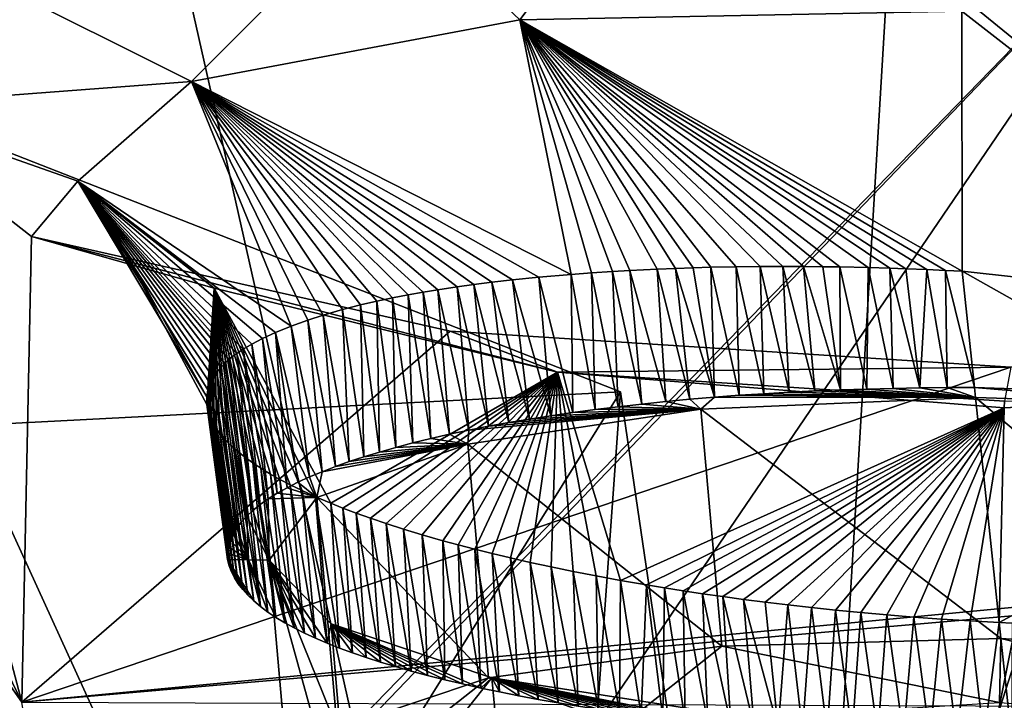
# Model space of a CAD drawing. Header units: metres. Extents: x -147 to 294, y -23 to 81.
# Tile 179 of 256: x 211.32 to 214.1, y 9.77 to 11.69. Entities that reach past the tile are written whole.
import ezdxf

# ---------------------------------------------------------------- set-up
doc = ezdxf.new("R2010")
doc.units = ezdxf.units.M
doc.layers.add('solid_AVA_153', color=7, linetype='CONTINUOUS')

msp = doc.modelspace()

# ---------------------------------------------------------------- linework, layer by layer
at = {"layer": 'solid_AVA_153'}
for points in [[(221.215851, 18.567869, 273.642273), (207.197678, 17.682125, 271.011749), (222.109406, 7.973817, 270.554962)], [(210.485992, 17.565121, 267.092926), (214.1241, 17.784563, 267.898804), (213.349136, 4.857448, 264.523773)], [(214.1241, 17.784563, 267.898804), (216.663498, 6.995664, 265.689087), (213.349136, 4.857448, 264.523773)], [(207.197678, 17.682125, 271.011749), (206.91275, 17.6693, 270.939789), (222.109406, 7.973817, 270.554962)], [(206.91275, 17.6693, 270.939789), (207.975296, 7.126532, 267.863281), (222.109406, 7.973817, 270.554962)], [(210.485992, 17.565121, 267.092926), (213.349136, 4.857448, 264.523773), (209.857651, 4.68863, 263.687286)], [(208.211578, 12.604602, 205.879364), (211.591309, 8.087308, 226.380981), (208.649384, 13.814728, 200.982254)], [(210.131104, 11.464037, 211.528091), (208.649384, 13.814728, 200.982254), (211.591309, 8.087308, 226.380981)], [(208.009674, 10.346313, 206.664001), (210.116821, 12.824021, 196.943481), (211.772171, 9.195923, 210.951874)], [(214.540894, 12.048251, 199.544373), (211.772171, 9.195923, 210.951874), (210.116821, 12.824021, 196.943481)], [(208.211578, 12.604602, 205.879364), (208.48851, 9.97191, 217.077881), (211.591309, 8.087308, 226.380981)], [(215.219879, 11.640196, 209.255203), (215.562317, 12.056111, 208.734894), (213.96225, 12.156324, 208.358902)], [(215.219879, 11.640196, 209.255203), (213.96225, 12.156324, 208.358902), (213.975891, 11.759618, 208.938354)], [(212.728378, 11.692806, 209.291916), (213.055038, 12.128956, 208.511749), (212.340118, 12.059405, 208.840637)], [(212.728378, 11.692806, 209.291916), (213.976486, 11.717196, 208.966522), (213.055038, 12.128956, 208.511749)], [(211.800735, 11.518763, 210.196991), (212.340118, 12.059405, 208.840637), (211.239182, 11.799323, 210.003555)], [(214.540894, 12.048251, 199.544373), (212.064575, 9.467445, 209.790909), (211.772171, 9.195923, 210.951874)], [(211.800735, 11.518763, 210.196991), (212.728378, 11.692806, 209.291916), (212.340118, 12.059405, 208.840637)], [(214.540894, 12.048251, 199.544373), (212.914886, 9.659129, 208.939194), (212.064575, 9.467445, 209.790909)], [(214.540894, 12.048251, 199.544373), (214.07753, 9.726616, 208.607574), (212.914886, 9.659129, 208.939194)], [(214.540894, 12.048251, 199.544373), (214.699463, 11.670259, 200.95723), (214.07753, 9.726616, 208.607574)], [(211.800735, 11.518763, 210.196991), (211.239182, 11.799323, 210.003555), (210.876541, 11.449132, 211.506622)], [(215.077744, 10.860602, 209.342911), (213.975891, 11.759618, 208.938354), (213.976486, 11.717196, 208.966522)], [(215.077744, 10.860602, 209.342911), (215.219879, 11.640196, 209.255203), (213.975891, 11.759618, 208.938354)], [(213.976486, 11.717196, 208.966522), (212.728378, 11.692806, 209.291916), (213.977875, 10.982249, 209.098877)], [(215.077744, 10.860602, 209.342911), (213.976486, 11.717196, 208.966522), (213.977875, 10.982249, 209.098877)], [(212.873184, 10.973439, 209.431488), (212.728378, 11.692806, 209.291916), (211.800735, 11.518763, 210.196991)], [(213.930038, 10.984677, 209.101105), (213.977875, 10.982249, 209.098877), (212.728378, 11.692806, 209.291916)], [(213.878143, 10.987034, 209.10466), (213.930038, 10.984677, 209.101105), (212.728378, 11.692806, 209.291916)], [(213.81868, 10.989372, 209.110229), (213.878143, 10.987034, 209.10466), (212.728378, 11.692806, 209.291916)], [(213.77298, 10.990922, 209.11557), (213.81868, 10.989372, 209.110229), (212.728378, 11.692806, 209.291916)], [(213.711853, 10.992657, 209.124191), (213.77298, 10.990922, 209.11557), (212.728378, 11.692806, 209.291916)], [(213.631866, 10.994351, 209.138046), (213.711853, 10.992657, 209.124191), (212.728378, 11.692806, 209.291916)], [(213.583786, 10.995051, 209.147781), (213.631866, 10.994351, 209.138046), (212.728378, 11.692806, 209.291916)], [(213.529739, 10.995542, 209.160019), (213.583786, 10.995051, 209.147781), (212.728378, 11.692806, 209.291916)], [(213.470581, 10.99571, 209.175018), (213.529739, 10.995542, 209.160019), (212.728378, 11.692806, 209.291916)], [(213.407181, 10.995453, 209.192963), (213.470581, 10.99571, 209.175018), (212.728378, 11.692806, 209.291916)], [(213.338959, 10.994669, 209.214523), (213.407181, 10.995453, 209.192963), (212.728378, 11.692806, 209.291916)], [(213.267212, 10.993253, 209.239807), (213.338959, 10.994669, 209.214523), (212.728378, 11.692806, 209.291916)], [(213.217682, 10.991904, 209.258865), (213.267212, 10.993253, 209.239807), (212.728378, 11.692806, 209.291916)], [(213.168106, 10.99025, 209.279297), (213.217682, 10.991904, 209.258865), (212.728378, 11.692806, 209.291916)], [(213.116226, 10.988173, 209.30217), (213.168106, 10.99025, 209.279297), (212.728378, 11.692806, 209.291916)], [(213.038223, 10.984381, 209.339554), (213.116226, 10.988173, 209.30217), (212.728378, 11.692806, 209.291916)], [(212.989624, 10.981583, 209.364761), (213.038223, 10.984381, 209.339554), (212.728378, 11.692806, 209.291916)], [(212.930344, 10.977692, 209.397568), (212.989624, 10.981583, 209.364761), (212.728378, 11.692806, 209.291916)], [(212.873184, 10.973439, 209.431488), (212.930344, 10.977692, 209.397568), (212.728378, 11.692806, 209.291916)], [(214.699463, 11.670259, 200.95723), (214.747726, 9.702986, 208.685974), (214.07753, 9.726616, 208.607574)], [(211.800735, 11.518763, 210.196991), (210.876541, 11.449132, 211.506622), (211.479706, 11.236669, 211.443344)], [(212.081863, 10.827262, 210.271713), (211.800735, 11.518763, 210.196991), (211.479706, 11.236669, 211.443344)], [(212.781876, 10.965457, 209.490662), (212.873184, 10.973439, 209.431488), (211.800735, 11.518763, 210.196991)], [(212.707016, 10.957841, 209.544159), (212.781876, 10.965457, 209.490662), (211.800735, 11.518763, 210.196991)], [(212.648911, 10.95118, 209.589066), (212.707016, 10.957841, 209.544159), (211.800735, 11.518763, 210.196991)], [(212.597931, 10.944677, 209.631088), (212.648911, 10.95118, 209.589066), (211.800735, 11.518763, 210.196991)], [(212.550873, 10.93805, 209.672226), (212.597931, 10.944677, 209.631088), (211.800735, 11.518763, 210.196991)], [(212.496552, 10.929653, 209.722717), (212.550873, 10.93805, 209.672226), (211.800735, 11.518763, 210.196991)], [(212.455215, 10.922746, 209.763504), (212.496552, 10.929653, 209.722717), (211.800735, 11.518763, 210.196991)], [(212.412476, 10.915146, 209.808029), (212.455215, 10.922746, 209.763504), (211.800735, 11.518763, 210.196991)], [(212.368301, 10.906701, 209.856766), (212.412476, 10.915146, 209.808029), (211.800735, 11.518763, 210.196991)], [(212.3237, 10.897536, 209.909103), (212.368301, 10.906701, 209.856766), (211.800735, 11.518763, 210.196991)], [(212.27771, 10.887217, 209.966782), (212.3237, 10.897536, 209.909103), (211.800735, 11.518763, 210.196991)], [(212.2267, 10.874196, 210.035843), (212.27771, 10.887217, 209.966782), (211.800735, 11.518763, 210.196991)], [(212.172546, 10.858513, 210.11615), (212.2267, 10.874196, 210.035843), (211.800735, 11.518763, 210.196991)], [(212.128738, 10.844316, 210.187485), (212.172546, 10.858513, 210.11615), (211.800735, 11.518763, 210.196991)], [(212.081863, 10.827262, 210.271713), (212.128738, 10.844316, 210.187485), (211.800735, 11.518763, 210.196991)], [(211.320969, 9.764287, 219.206116), (210.131104, 11.464037, 211.528091), (211.591309, 8.087308, 226.380981)], [(210.503906, 11.456304, 211.51741), (210.131104, 11.464037, 211.528091), (211.320969, 9.764287, 219.206116)], [(210.876541, 11.449132, 211.506622), (210.503906, 11.456304, 211.51741), (211.320969, 9.764287, 219.206116)], [(211.348358, 11.08024, 213.04068), (210.876541, 11.449132, 211.506622), (211.320969, 9.764287, 219.206116)], [(211.479706, 11.236669, 211.443344), (210.876541, 11.449132, 211.506622), (211.348358, 11.08024, 213.04068)], [(211.219727, 11.343479, 264.170929), (213.011871, 10.641547, 264.778595), (210.078873, 5.931274, 262.041626)], [(211.219727, 11.343479, 264.170929), (210.885132, 10.531637, 264.298706), (213.011871, 10.641547, 264.778595)], [(211.864517, 10.934369, 212.662109), (211.479706, 11.236669, 211.443344), (211.348358, 11.08024, 213.04068)], [(211.522736, 11.201143, 211.433777), (211.479706, 11.236669, 211.443344), (211.864517, 10.934369, 212.662109)], [(211.843353, 10.627275, 211.193085), (211.479706, 11.236669, 211.443344), (211.522736, 11.201143, 211.433777)], [(212.037308, 10.808898, 210.361465), (212.081863, 10.827262, 210.271713), (211.479706, 11.236669, 211.443344)], [(212.0009, 10.792004, 210.444107), (212.037308, 10.808898, 210.361465), (211.479706, 11.236669, 211.443344)], [(211.970718, 10.776391, 210.521057), (212.0009, 10.792004, 210.444107), (211.479706, 11.236669, 211.443344)], [(211.946274, 10.762107, 210.591064), (211.970718, 10.776391, 210.521057), (211.479706, 11.236669, 211.443344)], [(211.928238, 10.750036, 210.648682), (211.946274, 10.762107, 210.591064), (211.479706, 11.236669, 211.443344)], [(211.916168, 10.740833, 210.690948), (211.928238, 10.750036, 210.648682), (211.479706, 11.236669, 211.443344)], [(211.906128, 10.732347, 210.72908), (211.916168, 10.740833, 210.690948), (211.479706, 11.236669, 211.443344)], [(211.894165, 10.721333, 210.77887), (211.906128, 10.732347, 210.72908), (211.479706, 11.236669, 211.443344)], [(211.882965, 10.709686, 210.831253), (211.894165, 10.721333, 210.77887), (211.479706, 11.236669, 211.443344)], [(211.872116, 10.696587, 210.889847), (211.882965, 10.709686, 210.831253), (211.479706, 11.236669, 211.443344)], [(211.861893, 10.681728, 210.956253), (211.872116, 10.696587, 210.889847), (211.479706, 11.236669, 211.443344)], [(211.853195, 10.665273, 211.029175), (211.861893, 10.681728, 210.956253), (211.479706, 11.236669, 211.443344)], [(211.846786, 10.647116, 211.108093), (211.853195, 10.665273, 211.029175), (211.479706, 11.236669, 211.443344)], [(211.843353, 10.627275, 211.193085), (211.846786, 10.647116, 211.108093), (211.479706, 11.236669, 211.443344)], [(211.843658, 10.605764, 211.284103), (211.522736, 11.201143, 211.433777), (211.864517, 10.934369, 212.662109)], [(211.843353, 10.627275, 211.193085), (211.522736, 11.201143, 211.433777), (211.843658, 10.605764, 211.284103)], [(212.531158, 10.812963, 214.11702), (211.348358, 11.08024, 213.04068), (211.320969, 9.764287, 219.206116)], [(212.834503, 10.697424, 213.502365), (211.348358, 11.08024, 213.04068), (212.531158, 10.812963, 214.11702)], [(212.834503, 10.697424, 213.502365), (211.864517, 10.934369, 212.662109), (211.348358, 11.08024, 213.04068)], [(213.140076, 10.613987, 209.231873), (213.116226, 10.988173, 209.30217), (213.038223, 10.984381, 209.339554)], [(213.208557, 10.62044, 209.201599), (213.168106, 10.99025, 209.279297), (213.116226, 10.988173, 209.30217)], [(213.208557, 10.62044, 209.201599), (213.116226, 10.988173, 209.30217), (213.140076, 10.613987, 209.231873)], [(213.277725, 10.626304, 209.173828), (213.217682, 10.991904, 209.258865), (213.168106, 10.99025, 209.279297)], [(213.277725, 10.626304, 209.173828), (213.168106, 10.99025, 209.279297), (213.208557, 10.62044, 209.201599)], [(213.277725, 10.626304, 209.173828), (213.267212, 10.993253, 209.239807), (213.217682, 10.991904, 209.258865)], [(213.347382, 10.631551, 209.148682), (213.338959, 10.994669, 209.214523), (213.267212, 10.993253, 209.239807)], [(213.347382, 10.631551, 209.148682), (213.267212, 10.993253, 209.239807), (213.277725, 10.626304, 209.173828)], [(213.417679, 10.636203, 209.126068), (213.407181, 10.995453, 209.192963), (213.338959, 10.994669, 209.214523)], [(213.417679, 10.636203, 209.126068), (213.338959, 10.994669, 209.214523), (213.347382, 10.631551, 209.148682)], [(213.488892, 10.640297, 209.105804), (213.470581, 10.99571, 209.175018), (213.407181, 10.995453, 209.192963)], [(213.488892, 10.640297, 209.105804), (213.407181, 10.995453, 209.192963), (213.417679, 10.636203, 209.126068)], [(213.560989, 10.643835, 209.087906), (213.529739, 10.995542, 209.160019), (213.470581, 10.99571, 209.175018)], [(213.560989, 10.643835, 209.087906), (213.470581, 10.99571, 209.175018), (213.488892, 10.640297, 209.105804)], [(213.633987, 10.64682, 209.072357), (213.583786, 10.995051, 209.147781), (213.529739, 10.995542, 209.160019)], [(213.633987, 10.64682, 209.072357), (213.529739, 10.995542, 209.160019), (213.560989, 10.643835, 209.087906)], [(213.633987, 10.64682, 209.072357), (213.631866, 10.994351, 209.138046), (213.583786, 10.995051, 209.147781)], [(213.707886, 10.649251, 209.059158), (213.711853, 10.992657, 209.124191), (213.631866, 10.994351, 209.138046)], [(213.707886, 10.649251, 209.059158), (213.631866, 10.994351, 209.138046), (213.633987, 10.64682, 209.072357)], [(213.7827, 10.651131, 209.048309), (213.711853, 10.992657, 209.124191), (213.707886, 10.649251, 209.059158)], [(213.7827, 10.651131, 209.048309), (213.77298, 10.990922, 209.11557), (213.711853, 10.992657, 209.124191)], [(213.858398, 10.65246, 209.039795), (213.81868, 10.989372, 209.110229), (213.77298, 10.990922, 209.11557)], [(213.858398, 10.65246, 209.039795), (213.77298, 10.990922, 209.11557), (213.7827, 10.651131, 209.048309)], [(213.858398, 10.65246, 209.039795), (213.878143, 10.987034, 209.10466), (213.81868, 10.989372, 209.110229)], [(213.934998, 10.653241, 209.03363), (213.878143, 10.987034, 209.10466), (213.858398, 10.65246, 209.039795)], [(213.934998, 10.653241, 209.03363), (213.930038, 10.984677, 209.101105), (213.878143, 10.987034, 209.10466)], [(212.81546, 10.573832, 209.416397), (212.781876, 10.965457, 209.490662), (212.707016, 10.957841, 209.544159)], [(212.877335, 10.582827, 209.375488), (212.873184, 10.973439, 209.431488), (212.781876, 10.965457, 209.490662)], [(212.877335, 10.582827, 209.375488), (212.781876, 10.965457, 209.490662), (212.81546, 10.573832, 209.416397)], [(212.940933, 10.591366, 209.336456), (212.930344, 10.977692, 209.397568), (212.873184, 10.973439, 209.431488)], [(212.940933, 10.591366, 209.336456), (212.873184, 10.973439, 209.431488), (212.877335, 10.582827, 209.375488)], [(213.006073, 10.599423, 209.299423), (212.989624, 10.981583, 209.364761), (212.930344, 10.977692, 209.397568)], [(213.006073, 10.599423, 209.299423), (212.930344, 10.977692, 209.397568), (212.940933, 10.591366, 209.336456)], [(213.07251, 10.606973, 209.264526), (213.038223, 10.984381, 209.339554), (212.989624, 10.981583, 209.364761)], [(213.07251, 10.606973, 209.264526), (212.989624, 10.981583, 209.364761), (213.006073, 10.599423, 209.299423)], [(213.140076, 10.613987, 209.231873), (213.038223, 10.984381, 209.339554), (213.07251, 10.606973, 209.264526)], [(214.012497, 10.653474, 209.029816), (213.977875, 10.982249, 209.098877), (213.930038, 10.984677, 209.101105)], [(213.934998, 10.653241, 209.03363), (214.012497, 10.653474, 209.029816), (213.930038, 10.984677, 209.101105)], [(214.596085, 10.633831, 209.092911), (215.077744, 10.860602, 209.342911), (213.977875, 10.982249, 209.098877)], [(214.012497, 10.653474, 209.029816), (214.596085, 10.633831, 209.092911), (213.977875, 10.982249, 209.098877)], [(211.8479, 10.584653, 211.371277), (211.843658, 10.605764, 211.284103), (211.864517, 10.934369, 212.662109)], [(211.852234, 10.572001, 211.423248), (211.8479, 10.584653, 211.371277), (211.864517, 10.934369, 212.662109)], [(211.857422, 10.56031, 211.470993), (211.852234, 10.572001, 211.423248), (211.864517, 10.934369, 212.662109)], [(211.863571, 10.548903, 211.517303), (211.857422, 10.56031, 211.470993), (211.864517, 10.934369, 212.662109)], [(211.871109, 10.536973, 211.56546), (211.863571, 10.548903, 211.517303), (211.864517, 10.934369, 212.662109)], [(212.194046, 10.326395, 212.368332), (211.864517, 10.934369, 212.662109), (212.834503, 10.697424, 213.502365)], [(211.880829, 10.523704, 211.618698), (211.871109, 10.536973, 211.56546), (211.864517, 10.934369, 212.662109)], [(211.893906, 10.508275, 211.680145), (211.880829, 10.523704, 211.618698), (211.864517, 10.934369, 212.662109)], [(211.905258, 10.496378, 211.727203), (211.893906, 10.508275, 211.680145), (211.864517, 10.934369, 212.662109)], [(211.919464, 10.482911, 211.780136), (211.905258, 10.496378, 211.727203), (211.864517, 10.934369, 212.662109)], [(211.937347, 10.467621, 211.839783), (211.919464, 10.482911, 211.780136), (211.864517, 10.934369, 212.662109)], [(211.953735, 10.454816, 211.889404), (211.937347, 10.467621, 211.839783), (211.864517, 10.934369, 212.662109)], [(211.973267, 10.44075, 211.943512), (211.953735, 10.454816, 211.889404), (211.864517, 10.934369, 212.662109)], [(211.99649, 10.425345, 212.002289), (211.973267, 10.44075, 211.943512), (211.864517, 10.934369, 212.662109)], [(212.024048, 10.408538, 212.065887), (211.99649, 10.425345, 212.002289), (211.864517, 10.934369, 212.662109)], [(212.049713, 10.394056, 212.120239), (212.024048, 10.408538, 212.065887), (211.864517, 10.934369, 212.662109)], [(212.079056, 10.378613, 212.177734), (212.049713, 10.394056, 212.120239), (211.864517, 10.934369, 212.662109)], [(212.112595, 10.36217, 212.238403), (212.079056, 10.378613, 212.177734), (211.864517, 10.934369, 212.662109)], [(212.150803, 10.344742, 212.302063), (212.112595, 10.36217, 212.238403), (211.864517, 10.934369, 212.662109)], [(212.194046, 10.326395, 212.368332), (212.150803, 10.344742, 212.302063), (211.864517, 10.934369, 212.662109)], [(212.583862, 10.532879, 209.600601), (212.550873, 10.93805, 209.672226), (212.496552, 10.929653, 209.722717)], [(212.639816, 10.543942, 209.551117), (212.597931, 10.944677, 209.631088), (212.550873, 10.93805, 209.672226)], [(212.639816, 10.543942, 209.551117), (212.550873, 10.93805, 209.672226), (212.583862, 10.532879, 209.600601)], [(212.697098, 10.554468, 209.50386), (212.648911, 10.95118, 209.589066), (212.597931, 10.944677, 209.631088)], [(212.697098, 10.554468, 209.50386), (212.597931, 10.944677, 209.631088), (212.639816, 10.543942, 209.551117)], [(212.755508, 10.564406, 209.459061), (212.707016, 10.957841, 209.544159), (212.648911, 10.95118, 209.589066)], [(212.755508, 10.564406, 209.459061), (212.648911, 10.95118, 209.589066), (212.697098, 10.554468, 209.50386)], [(212.81546, 10.573832, 209.416397), (212.707016, 10.957841, 209.544159), (212.755508, 10.564406, 209.459061)], [(212.377441, 10.484189, 209.816666), (212.368301, 10.906701, 209.856766), (212.3237, 10.897536, 209.909103)], [(212.426025, 10.496932, 209.760361), (212.412476, 10.915146, 209.808029), (212.368301, 10.906701, 209.856766)], [(212.426025, 10.496932, 209.760361), (212.368301, 10.906701, 209.856766), (212.377441, 10.484189, 209.816666)], [(212.476761, 10.509327, 209.705429), (212.455215, 10.922746, 209.763504), (212.412476, 10.915146, 209.808029)], [(212.476761, 10.509327, 209.705429), (212.412476, 10.915146, 209.808029), (212.426025, 10.496932, 209.760361)], [(212.529434, 10.521324, 209.6521), (212.496552, 10.929653, 209.722717), (212.455215, 10.922746, 209.763504)], [(212.529434, 10.521324, 209.6521), (212.455215, 10.922746, 209.763504), (212.476761, 10.509327, 209.705429)], [(212.583862, 10.532879, 209.600601), (212.496552, 10.929653, 209.722717), (212.529434, 10.521324, 209.6521)], [(212.287552, 10.457844, 209.932587), (212.27771, 10.887217, 209.966782), (212.2267, 10.874196, 210.035843)], [(212.331223, 10.471144, 209.874146), (212.3237, 10.897536, 209.909103), (212.27771, 10.887217, 209.966782)], [(212.331223, 10.471144, 209.874146), (212.27771, 10.887217, 209.966782), (212.287552, 10.457844, 209.932587)], [(212.377441, 10.484189, 209.816666), (212.3237, 10.897536, 209.909103), (212.331223, 10.471144, 209.874146)], [(212.206757, 10.430144, 210.053787), (212.172546, 10.858513, 210.11615), (212.128738, 10.844316, 210.187485)], [(212.246185, 10.444207, 209.99234), (212.2267, 10.874196, 210.035843), (212.172546, 10.858513, 210.11615)], [(212.246185, 10.444207, 209.99234), (212.172546, 10.858513, 210.11615), (212.206757, 10.430144, 210.053787)], [(212.287552, 10.457844, 209.932587), (212.2267, 10.874196, 210.035843), (212.246185, 10.444207, 209.99234)], [(212.134171, 10.400876, 210.181213), (212.081863, 10.827262, 210.271713), (212.037308, 10.808898, 210.361465)], [(212.169388, 10.415689, 210.116806), (212.128738, 10.844316, 210.187485), (212.081863, 10.827262, 210.271713)], [(212.169388, 10.415689, 210.116806), (212.081863, 10.827262, 210.271713), (212.134171, 10.400876, 210.181213)], [(212.206757, 10.430144, 210.053787), (212.128738, 10.844316, 210.187485), (212.169388, 10.415689, 210.116806)], [(214.114975, 10.71104, 214.482819), (212.531158, 10.812963, 214.11702), (211.320969, 9.764287, 219.206116)], [(222.170425, 10.802434, 214.491943), (211.320969, 9.764287, 219.206116), (223.312012, 10.810262, 214.637711)], [(217.199509, 9.742047, 219.09581), (223.312012, 10.810262, 214.637711), (211.320969, 9.764287, 219.206116)], [(222.170425, 10.802434, 214.491943), (214.114975, 10.71104, 214.482819), (211.320969, 9.764287, 219.206116)], [(212.070663, 10.370323, 210.313599), (212.037308, 10.808898, 210.361465), (212.0009, 10.792004, 210.444107)], [(212.101227, 10.385743, 210.246872), (212.037308, 10.808898, 210.361465), (212.070663, 10.370323, 210.313599)], [(212.134171, 10.400876, 210.181213), (212.037308, 10.808898, 210.361465), (212.101227, 10.385743, 210.246872)], [(212.834503, 10.697424, 213.502365), (212.531158, 10.812963, 214.11702), (214.114975, 10.71104, 214.482819)], [(212.017059, 10.338768, 210.449661), (211.970718, 10.776391, 210.521057), (211.946274, 10.762107, 210.591064)], [(212.042572, 10.354653, 210.381256), (212.0009, 10.792004, 210.444107), (211.970718, 10.776391, 210.521057)], [(212.042572, 10.354653, 210.381256), (211.970718, 10.776391, 210.521057), (212.017059, 10.338768, 210.449661)], [(212.070663, 10.370323, 210.313599), (212.0009, 10.792004, 210.444107), (212.042572, 10.354653, 210.381256)], [(211.97403, 10.306435, 210.588409), (211.916168, 10.740833, 210.690948), (211.906128, 10.732347, 210.72908)], [(211.97403, 10.306435, 210.588409), (211.928238, 10.750036, 210.648682), (211.916168, 10.740833, 210.690948)], [(211.994232, 10.322703, 210.518677), (211.946274, 10.762107, 210.591064), (211.928238, 10.750036, 210.648682)], [(211.994232, 10.322703, 210.518677), (211.928238, 10.750036, 210.648682), (211.97403, 10.306435, 210.588409)], [(212.017059, 10.338768, 210.449661), (211.946274, 10.762107, 210.591064), (211.994232, 10.322703, 210.518677)], [(211.941071, 10.273137, 210.730621), (211.882965, 10.709686, 210.831253), (211.872116, 10.696587, 210.889847)], [(211.956314, 10.289912, 210.659058), (211.894165, 10.721333, 210.77887), (211.882965, 10.709686, 210.831253)], [(211.956314, 10.289912, 210.659058), (211.882965, 10.709686, 210.831253), (211.941071, 10.273137, 210.730621)], [(211.956314, 10.289912, 210.659058), (211.906128, 10.732347, 210.72908), (211.894165, 10.721333, 210.77887)], [(211.97403, 10.306435, 210.588409), (211.906128, 10.732347, 210.72908), (211.956314, 10.289912, 210.659058)], [(212.834503, 10.697424, 213.502365), (214.114975, 10.71104, 214.482819), (214.097031, 10.61497, 213.791794)], [(211.918045, 10.238824, 210.876541), (211.861893, 10.681728, 210.956253), (211.853195, 10.665273, 211.029175)], [(211.928314, 10.256107, 210.803116), (211.872116, 10.696587, 210.889847), (211.861893, 10.681728, 210.956253)], [(211.928314, 10.256107, 210.803116), (211.861893, 10.681728, 210.956253), (211.918045, 10.238824, 210.876541)], [(211.941071, 10.273137, 210.730621), (211.872116, 10.696587, 210.889847), (211.928314, 10.256107, 210.803116)], [(212.228088, 10.312828, 212.416809), (212.194046, 10.326395, 212.368332), (212.834503, 10.697424, 213.502365)], [(212.265274, 10.298766, 212.466553), (212.228088, 10.312828, 212.416809), (212.834503, 10.697424, 213.502365)], [(212.305984, 10.284182, 212.517609), (212.265274, 10.298766, 212.466553), (212.834503, 10.697424, 213.502365)], [(212.35054, 10.269053, 212.569962), (212.305984, 10.284182, 212.517609), (212.834503, 10.697424, 213.502365)], [(212.399231, 10.25342, 212.623367), (212.35054, 10.269053, 212.569962), (212.834503, 10.697424, 213.502365)], [(212.452408, 10.237268, 212.677734), (212.399231, 10.25342, 212.623367), (212.834503, 10.697424, 213.502365)], [(212.510391, 10.220638, 212.732803), (212.452408, 10.237268, 212.677734), (212.834503, 10.697424, 213.502365)], [(212.554108, 10.208723, 212.771683), (212.510391, 10.220638, 212.732803), (212.834503, 10.697424, 213.502365)], [(212.600479, 10.196609, 212.810699), (212.554108, 10.208723, 212.771683), (212.834503, 10.697424, 213.502365)], [(212.64978, 10.184288, 212.849777), (212.600479, 10.196609, 212.810699), (212.834503, 10.697424, 213.502365)], [(212.702042, 10.17182, 212.888702), (212.64978, 10.184288, 212.849777), (212.834503, 10.697424, 213.502365)], [(212.757477, 10.159211, 212.927383), (212.702042, 10.17182, 212.888702), (212.834503, 10.697424, 213.502365)], [(212.816223, 10.146502, 212.965607), (212.757477, 10.159211, 212.927383), (212.834503, 10.697424, 213.502365)], [(212.878342, 10.133753, 213.003113), (212.816223, 10.146502, 212.965607), (212.834503, 10.697424, 213.502365)], [(212.834503, 10.697424, 213.502365), (214.097031, 10.61497, 213.791794), (214.0961, 10.595856, 213.75795)], [(213.012711, 10.108367, 213.074951), (212.834503, 10.697424, 213.502365), (214.0961, 10.595856, 213.75795)], [(212.943848, 10.121017, 213.039658), (212.878342, 10.133753, 213.003113), (212.834503, 10.697424, 213.502365)], [(213.012711, 10.108367, 213.074951), (212.943848, 10.121017, 213.039658), (212.834503, 10.697424, 213.502365)], [(211.910248, 10.221286, 210.950882), (211.853195, 10.665273, 211.029175), (211.846786, 10.647116, 211.108093)], [(211.918045, 10.238824, 210.876541), (211.853195, 10.665273, 211.029175), (211.910248, 10.221286, 210.950882)], [(213.934998, 10.653241, 209.03363), (213.858398, 10.65246, 209.039795), (214.015411, 10.625674, 209.143997)], [(213.934998, 10.653241, 209.03363), (214.015411, 10.625674, 209.143997), (214.012497, 10.653474, 209.029816)], [(214.012497, 10.653474, 209.029816), (214.015411, 10.625674, 209.143997), (214.550446, 10.608293, 209.199066)], [(214.012497, 10.653474, 209.029816), (214.550446, 10.608293, 209.199066), (214.596085, 10.633831, 209.092911)], [(215.320068, 10.659895, 213.39592), (214.118423, 9.987301, 213.297836), (214.082428, 9.989133, 213.299515)], [(214.0961, 10.595856, 213.75795), (215.320068, 10.659895, 213.39592), (214.082428, 9.989133, 213.299515)], [(214.0961, 10.595856, 213.75795), (214.097031, 10.61497, 213.791794), (215.320068, 10.659895, 213.39592)], [(213.359482, 8.275741, 264.258545), (210.078873, 5.931274, 262.041626), (213.011871, 10.641547, 264.778595)], [(213.011871, 10.641547, 264.778595), (210.885132, 10.531637, 264.298706), (212.596954, 4.874159, 263.250824)], [(211.904953, 10.203493, 211.026154), (211.846786, 10.647116, 211.108093), (211.843353, 10.627275, 211.193085)], [(211.90213, 10.185446, 211.102341), (211.843353, 10.627275, 211.193085), (211.843658, 10.605764, 211.284103)], [(211.904953, 10.203493, 211.026154), (211.843353, 10.627275, 211.193085), (211.90213, 10.185446, 211.102341)], [(211.910248, 10.221286, 210.950882), (211.846786, 10.647116, 211.108093), (211.904953, 10.203493, 211.026154)], [(213.359482, 8.275741, 264.258545), (213.011871, 10.641547, 264.778595), (212.596954, 4.874159, 263.250824)], [(213.277725, 10.626304, 209.173828), (213.208557, 10.62044, 209.201599), (213.238846, 10.59272, 209.314255)], [(213.277725, 10.626304, 209.173828), (213.238846, 10.59272, 209.314255), (214.015411, 10.625674, 209.143997)], [(213.238846, 10.59272, 209.314255), (214.087158, 9.944316, 208.969345), (214.015411, 10.625674, 209.143997)], [(213.347382, 10.631551, 209.148682), (213.277725, 10.626304, 209.173828), (214.015411, 10.625674, 209.143997)], [(213.417679, 10.636203, 209.126068), (213.347382, 10.631551, 209.148682), (214.015411, 10.625674, 209.143997)], [(213.488892, 10.640297, 209.105804), (213.417679, 10.636203, 209.126068), (214.015411, 10.625674, 209.143997)], [(213.560989, 10.643835, 209.087906), (213.488892, 10.640297, 209.105804), (214.015411, 10.625674, 209.143997)], [(213.633987, 10.64682, 209.072357), (213.560989, 10.643835, 209.087906), (214.015411, 10.625674, 209.143997)], [(213.707886, 10.649251, 209.059158), (213.633987, 10.64682, 209.072357), (214.015411, 10.625674, 209.143997)], [(213.7827, 10.651131, 209.048309), (213.707886, 10.649251, 209.059158), (214.015411, 10.625674, 209.143997)], [(213.858398, 10.65246, 209.039795), (213.7827, 10.651131, 209.048309), (214.015411, 10.625674, 209.143997)], [(214.015411, 10.625674, 209.143997), (214.087158, 9.944316, 208.969345), (214.883255, 9.894771, 209.099411)], [(214.550446, 10.608293, 209.199066), (214.015411, 10.625674, 209.143997), (214.883255, 9.894771, 209.099411)], [(211.843658, 10.605764, 211.284103), (211.906403, 10.149865, 211.252502), (211.90181, 10.167267, 211.179489)], [(211.8479, 10.584653, 211.371277), (211.906403, 10.149865, 211.252502), (211.843658, 10.605764, 211.284103)], [(211.872726, 10.386556, 211.231369), (211.843658, 10.605764, 211.284103), (211.90181, 10.167267, 211.179489)], [(211.872726, 10.386556, 211.231369), (211.90213, 10.185446, 211.102341), (211.843658, 10.605764, 211.284103)], [(213.006073, 10.599423, 209.299423), (212.940933, 10.591366, 209.336456), (213.238846, 10.59272, 209.314255)], [(213.07251, 10.606973, 209.264526), (213.006073, 10.599423, 209.299423), (213.238846, 10.59272, 209.314255)], [(213.140076, 10.613987, 209.231873), (213.07251, 10.606973, 209.264526), (213.238846, 10.59272, 209.314255)], [(213.208557, 10.62044, 209.201599), (213.140076, 10.613987, 209.231873), (213.238846, 10.59272, 209.314255)], [(211.852234, 10.572001, 211.423248), (211.906403, 10.149865, 211.252502), (211.8479, 10.584653, 211.371277)], [(211.852234, 10.572001, 211.423248), (211.91301, 10.132698, 211.324478), (211.906403, 10.149865, 211.252502)], [(211.857422, 10.56031, 211.470993), (211.91301, 10.132698, 211.324478), (211.852234, 10.572001, 211.423248)], [(213.238846, 10.59272, 209.314255), (212.580826, 10.49352, 209.763885), (213.298584, 9.922865, 209.145889)], [(212.583862, 10.532879, 209.600601), (212.580826, 10.49352, 209.763885), (213.238846, 10.59272, 209.314255)], [(212.639816, 10.543942, 209.551117), (212.583862, 10.532879, 209.600601), (213.238846, 10.59272, 209.314255)], [(212.697098, 10.554468, 209.50386), (212.639816, 10.543942, 209.551117), (213.238846, 10.59272, 209.314255)], [(212.755508, 10.564406, 209.459061), (212.697098, 10.554468, 209.50386), (213.238846, 10.59272, 209.314255)], [(212.81546, 10.573832, 209.416397), (212.755508, 10.564406, 209.459061), (213.238846, 10.59272, 209.314255)], [(212.877335, 10.582827, 209.375488), (212.81546, 10.573832, 209.416397), (213.238846, 10.59272, 209.314255)], [(212.940933, 10.591366, 209.336456), (212.877335, 10.582827, 209.375488), (213.238846, 10.59272, 209.314255)], [(213.085571, 10.095768, 213.109024), (213.012711, 10.108367, 213.074951), (214.0961, 10.595856, 213.75795)], [(213.136475, 10.087424, 213.13092), (213.085571, 10.095768, 213.109024), (214.0961, 10.595856, 213.75795)], [(213.189194, 10.079164, 213.152023), (213.136475, 10.087424, 213.13092), (214.0961, 10.595856, 213.75795)], [(213.243958, 10.070978, 213.172302), (213.189194, 10.079164, 213.152023), (214.0961, 10.595856, 213.75795)], [(213.238846, 10.59272, 209.314255), (213.298584, 9.922865, 209.145889), (214.087158, 9.944316, 208.969345)], [(213.30098, 10.062868, 213.191696), (213.243958, 10.070978, 213.172302), (214.0961, 10.595856, 213.75795)], [(213.360123, 10.05489, 213.210007), (213.30098, 10.062868, 213.191696), (214.0961, 10.595856, 213.75795)], [(213.421448, 10.047072, 213.227112), (213.360123, 10.05489, 213.210007), (214.0961, 10.595856, 213.75795)], [(213.485168, 10.039424, 213.242889), (213.421448, 10.047072, 213.227112), (214.0961, 10.595856, 213.75795)], [(213.551453, 10.031968, 213.257217), (213.485168, 10.039424, 213.242889), (214.0961, 10.595856, 213.75795)], [(213.620132, 10.024772, 213.269867), (213.551453, 10.031968, 213.257217), (214.0961, 10.595856, 213.75795)], [(213.691223, 10.017865, 213.28067), (213.620132, 10.024772, 213.269867), (214.0961, 10.595856, 213.75795)], [(213.764771, 10.011277, 213.289429), (213.691223, 10.017865, 213.28067), (214.0961, 10.595856, 213.75795)], [(213.840759, 10.005048, 213.295929), (213.764771, 10.011277, 213.289429), (214.0961, 10.595856, 213.75795)], [(213.919098, 9.999243, 213.299927), (213.840759, 10.005048, 213.295929), (214.0961, 10.595856, 213.75795)], [(213.999695, 9.993918, 213.301208), (213.919098, 9.999243, 213.299927), (214.0961, 10.595856, 213.75795)], [(213.999695, 9.993918, 213.301208), (214.0961, 10.595856, 213.75795), (214.082428, 9.989133, 213.299515)], [(211.857422, 10.56031, 211.470993), (211.921661, 10.115766, 211.395386), (211.91301, 10.132698, 211.324478)], [(211.863571, 10.548903, 211.517303), (211.921661, 10.115766, 211.395386), (211.857422, 10.56031, 211.470993)], [(211.871109, 10.536973, 211.56546), (211.921661, 10.115766, 211.395386), (211.863571, 10.548903, 211.517303)], [(210.885132, 10.531637, 264.298706), (208.7677, 10.432701, 263.776947), (212.596954, 4.874159, 263.250824)], [(211.871109, 10.536973, 211.56546), (211.932327, 10.099069, 211.465256), (211.921661, 10.115766, 211.395386)], [(211.880829, 10.523704, 211.618698), (211.932327, 10.099069, 211.465256), (211.871109, 10.536973, 211.56546)], [(211.880829, 10.523704, 211.618698), (211.945023, 10.08261, 211.534042), (211.932327, 10.099069, 211.465256)], [(211.893906, 10.508275, 211.680145), (211.945023, 10.08261, 211.534042), (211.880829, 10.523704, 211.618698)], [(212.529434, 10.521324, 209.6521), (212.476761, 10.509327, 209.705429), (212.580826, 10.49352, 209.763885)], [(212.583862, 10.532879, 209.600601), (212.529434, 10.521324, 209.6521), (212.580826, 10.49352, 209.763885)], [(211.893906, 10.508275, 211.680145), (211.959732, 10.066389, 211.601761), (211.945023, 10.08261, 211.534042)], [(211.905258, 10.496378, 211.727203), (211.959732, 10.066389, 211.601761), (211.893906, 10.508275, 211.680145)], [(211.905258, 10.496378, 211.727203), (211.976456, 10.050406, 211.668411), (211.959732, 10.066389, 211.601761)], [(211.919464, 10.482911, 211.780136), (211.976456, 10.050406, 211.668411), (211.905258, 10.496378, 211.727203)], [(212.580826, 10.49352, 209.763885), (212.154602, 10.343199, 210.420349), (212.639252, 9.833579, 209.601028)], [(212.169388, 10.415689, 210.116806), (212.154602, 10.343199, 210.420349), (212.580826, 10.49352, 209.763885)], [(212.206757, 10.430144, 210.053787), (212.169388, 10.415689, 210.116806), (212.580826, 10.49352, 209.763885)], [(212.246185, 10.444207, 209.99234), (212.206757, 10.430144, 210.053787), (212.580826, 10.49352, 209.763885)], [(212.287552, 10.457844, 209.932587), (212.246185, 10.444207, 209.99234), (212.580826, 10.49352, 209.763885)], [(212.331223, 10.471144, 209.874146), (212.287552, 10.457844, 209.932587), (212.580826, 10.49352, 209.763885)], [(212.377441, 10.484189, 209.816666), (212.331223, 10.471144, 209.874146), (212.580826, 10.49352, 209.763885)], [(212.426025, 10.496932, 209.760361), (212.377441, 10.484189, 209.816666), (212.580826, 10.49352, 209.763885)], [(212.476761, 10.509327, 209.705429), (212.426025, 10.496932, 209.760361), (212.580826, 10.49352, 209.763885)], [(212.580826, 10.49352, 209.763885), (212.639252, 9.833579, 209.601028), (213.298584, 9.922865, 209.145889)], [(211.919464, 10.482911, 211.780136), (211.995209, 10.034665, 211.733948), (211.976456, 10.050406, 211.668411)], [(211.937347, 10.467621, 211.839783), (211.995209, 10.034665, 211.733948), (211.919464, 10.482911, 211.780136)], [(211.953735, 10.454816, 211.889404), (211.995209, 10.034665, 211.733948), (211.937347, 10.467621, 211.839783)], [(208.7677, 10.432701, 263.776947), (209.356186, 4.718494, 262.470093), (212.596954, 4.874159, 263.250824)], [(211.953735, 10.454816, 211.889404), (212.015976, 10.019164, 211.798401), (211.995209, 10.034665, 211.733948)], [(211.973267, 10.44075, 211.943512), (212.015976, 10.019164, 211.798401), (211.953735, 10.454816, 211.889404)], [(211.973267, 10.44075, 211.943512), (212.038757, 10.003906, 211.861755), (212.015976, 10.019164, 211.798401)], [(211.99649, 10.425345, 212.002289), (212.038757, 10.003906, 211.861755), (211.973267, 10.44075, 211.943512)], [(211.99649, 10.425345, 212.002289), (212.06369, 9.988885, 211.924011), (212.038757, 10.003906, 211.861755)], [(212.024048, 10.408538, 212.065887), (212.06369, 9.988885, 211.924011), (211.99649, 10.425345, 212.002289)], [(212.024048, 10.408538, 212.065887), (212.090714, 9.974104, 211.985168), (212.06369, 9.988885, 211.924011)], [(212.049713, 10.394056, 212.120239), (212.090714, 9.974104, 211.985168), (212.024048, 10.408538, 212.065887)], [(212.169388, 10.415689, 210.116806), (212.134171, 10.400876, 210.181213), (212.154602, 10.343199, 210.420349)], [(211.872726, 10.386556, 211.231369), (211.90181, 10.167267, 211.179489), (211.90213, 10.185446, 211.102341)], [(212.049713, 10.394056, 212.120239), (212.119797, 9.959567, 212.045212), (212.090714, 9.974104, 211.985168)], [(212.079056, 10.378613, 212.177734), (212.119797, 9.959567, 212.045212), (212.049713, 10.394056, 212.120239)], [(212.101227, 10.385743, 210.246872), (212.070663, 10.370323, 210.313599), (212.154602, 10.343199, 210.420349)], [(212.079056, 10.378613, 212.177734), (212.150879, 9.945277, 212.104126), (212.119797, 9.959567, 212.045212)], [(212.112595, 10.36217, 212.238403), (212.150879, 9.945277, 212.104126), (212.079056, 10.378613, 212.177734)], [(212.134171, 10.400876, 210.181213), (212.101227, 10.385743, 210.246872), (212.154602, 10.343199, 210.420349)], [(212.042572, 10.354653, 210.381256), (212.017059, 10.338768, 210.449661), (212.154602, 10.343199, 210.420349)], [(212.070663, 10.370323, 210.313599), (212.042572, 10.354653, 210.381256), (212.154602, 10.343199, 210.420349)], [(212.112595, 10.36217, 212.238403), (212.183914, 9.931239, 212.161896), (212.150879, 9.945277, 212.104126)], [(212.150803, 10.344742, 212.302063), (212.183914, 9.931239, 212.161896), (212.112595, 10.36217, 212.238403)], [(208.009674, 10.346313, 206.664001), (211.772171, 9.195923, 210.951874), (205.614578, 9.370264, 211.145309)], [(211.994232, 10.322703, 210.518677), (211.97403, 10.306435, 210.588409), (212.020126, 10.165933, 211.175095)], [(212.017059, 10.338768, 210.449661), (211.994232, 10.322703, 210.518677), (212.020126, 10.165933, 211.175095)], [(212.017059, 10.338768, 210.449661), (212.020126, 10.165933, 211.175095), (212.154602, 10.343199, 210.420349)], [(212.154602, 10.343199, 210.420349), (212.020126, 10.165933, 211.175095), (212.211731, 9.689969, 210.261002)], [(212.150803, 10.344742, 212.302063), (212.218826, 9.917456, 212.218521), (212.183914, 9.931239, 212.161896)], [(212.194046, 10.326395, 212.368332), (212.218826, 9.917456, 212.218521), (212.150803, 10.344742, 212.302063)], [(212.154602, 10.343199, 210.420349), (212.211731, 9.689969, 210.261002), (212.639252, 9.833579, 209.601028)], [(212.194046, 10.326395, 212.368332), (212.255569, 9.903932, 212.273972), (212.218826, 9.917456, 212.218521)], [(212.228088, 10.312828, 212.416809), (212.255569, 9.903932, 212.273972), (212.194046, 10.326395, 212.368332)], [(211.97403, 10.306435, 210.588409), (211.956314, 10.289912, 210.659058), (212.020126, 10.165933, 211.175095)], [(212.228088, 10.312828, 212.416809), (212.294113, 9.89067, 212.328247), (212.255569, 9.903932, 212.273972)], [(212.265274, 10.298766, 212.466553), (212.294113, 9.89067, 212.328247), (212.228088, 10.312828, 212.416809)], [(212.265274, 10.298766, 212.466553), (212.334366, 9.877673, 212.381332), (212.294113, 9.89067, 212.328247)], [(212.305984, 10.284182, 212.517609), (212.334366, 9.877673, 212.381332), (212.265274, 10.298766, 212.466553)], [(211.941071, 10.273137, 210.730621), (211.928314, 10.256107, 210.803116), (211.960968, 10.166622, 211.177292)], [(211.956314, 10.289912, 210.659058), (211.941071, 10.273137, 210.730621), (211.960968, 10.166622, 211.177292)], [(211.956314, 10.289912, 210.659058), (211.960968, 10.166622, 211.177292), (212.020126, 10.165933, 211.175095)], [(212.305984, 10.284182, 212.517609), (212.376526, 9.864902, 212.433411), (212.334366, 9.877673, 212.381332)], [(212.35054, 10.269053, 212.569962), (212.376526, 9.864902, 212.433411), (212.305984, 10.284182, 212.517609)], [(212.35054, 10.269053, 212.569962), (212.420975, 9.85229, 212.484711), (212.376526, 9.864902, 212.433411)], [(212.399231, 10.25342, 212.623367), (212.420975, 9.85229, 212.484711), (212.35054, 10.269053, 212.569962)], [(211.918045, 10.238824, 210.876541), (211.910248, 10.221286, 210.950882), (211.960968, 10.166622, 211.177292)], [(211.928314, 10.256107, 210.803116), (211.918045, 10.238824, 210.876541), (211.960968, 10.166622, 211.177292)], [(212.399231, 10.25342, 212.623367), (212.467529, 9.839881, 212.53508), (212.420975, 9.85229, 212.484711)], [(212.452408, 10.237268, 212.677734), (212.467529, 9.839881, 212.53508), (212.399231, 10.25342, 212.623367)], [(212.452408, 10.237268, 212.677734), (212.515976, 9.82772, 212.584335), (212.467529, 9.839881, 212.53508)], [(212.510391, 10.220638, 212.732803), (212.515976, 9.82772, 212.584335), (212.452408, 10.237268, 212.677734)], [(211.910248, 10.221286, 210.950882), (211.904953, 10.203493, 211.026154), (211.960968, 10.166622, 211.177292)], [(212.510391, 10.220638, 212.732803), (212.566147, 9.815854, 212.632278), (212.515976, 9.82772, 212.584335)], [(212.554108, 10.208723, 212.771683), (212.566147, 9.815854, 212.632278), (212.510391, 10.220638, 212.732803)], [(212.554108, 10.208723, 212.771683), (212.617828, 9.804329, 212.678741), (212.566147, 9.815854, 212.632278)], [(212.600479, 10.196609, 212.810699), (212.617828, 9.804329, 212.678741), (212.554108, 10.208723, 212.771683)], [(211.90213, 10.185446, 211.102341), (211.90181, 10.167267, 211.179489), (211.960968, 10.166622, 211.177292)], [(211.904953, 10.203493, 211.026154), (211.90213, 10.185446, 211.102341), (211.960968, 10.166622, 211.177292)], [(212.600479, 10.196609, 212.810699), (212.670822, 9.79319, 212.723541), (212.617828, 9.804329, 212.678741)], [(212.64978, 10.184288, 212.849777), (212.670822, 9.79319, 212.723541), (212.600479, 10.196609, 212.810699)], [(212.64978, 10.184288, 212.849777), (212.724945, 9.782484, 212.766464), (212.670822, 9.79319, 212.723541)], [(212.702042, 10.17182, 212.888702), (212.724945, 9.782484, 212.766464), (212.64978, 10.184288, 212.849777)], [(211.90181, 10.167267, 211.179489), (211.959732, 10.066389, 211.601761), (211.976456, 10.050406, 211.668411)], [(211.960968, 10.166622, 211.177292), (211.90181, 10.167267, 211.179489), (211.976456, 10.050406, 211.668411)], [(211.90181, 10.167267, 211.179489), (211.945023, 10.08261, 211.534042), (211.959732, 10.066389, 211.601761)], [(211.90181, 10.167267, 211.179489), (211.932327, 10.099069, 211.465256), (211.945023, 10.08261, 211.534042)], [(211.90181, 10.167267, 211.179489), (211.921661, 10.115766, 211.395386), (211.932327, 10.099069, 211.465256)], [(211.90181, 10.167267, 211.179489), (211.91301, 10.132698, 211.324478), (211.921661, 10.115766, 211.395386)], [(211.90181, 10.167267, 211.179489), (211.906403, 10.149865, 211.252502), (211.91301, 10.132698, 211.324478)], [(211.960968, 10.166622, 211.177292), (212.038757, 10.003906, 211.861755), (212.020126, 10.165933, 211.175095)], [(211.960968, 10.166622, 211.177292), (212.015976, 10.019164, 211.798401), (212.038757, 10.003906, 211.861755)], [(211.960968, 10.166622, 211.177292), (211.995209, 10.034665, 211.733948), (212.015976, 10.019164, 211.798401)], [(211.960968, 10.166622, 211.177292), (211.976456, 10.050406, 211.668411), (211.995209, 10.034665, 211.733948)], [(212.020126, 10.165933, 211.175095), (212.076935, 9.514277, 211.019196), (212.211731, 9.689969, 210.261002)], [(212.020126, 10.165933, 211.175095), (212.250168, 9.3315, 211.770004), (212.076935, 9.514277, 211.019196)], [(212.195145, 9.985642, 211.927322), (212.250168, 9.3315, 211.770004), (212.020126, 10.165933, 211.175095)], [(212.183914, 9.931239, 212.161896), (212.195145, 9.985642, 211.927322), (212.020126, 10.165933, 211.175095)], [(212.150879, 9.945277, 212.104126), (212.183914, 9.931239, 212.161896), (212.020126, 10.165933, 211.175095)], [(212.119797, 9.959567, 212.045212), (212.150879, 9.945277, 212.104126), (212.020126, 10.165933, 211.175095)], [(212.090714, 9.974104, 211.985168), (212.119797, 9.959567, 212.045212), (212.020126, 10.165933, 211.175095)], [(212.06369, 9.988885, 211.924011), (212.090714, 9.974104, 211.985168), (212.020126, 10.165933, 211.175095)], [(212.038757, 10.003906, 211.861755), (212.06369, 9.988885, 211.924011), (212.020126, 10.165933, 211.175095)], [(212.702042, 10.17182, 212.888702), (212.779984, 9.772255, 212.807358), (212.724945, 9.782484, 212.766464)], [(212.757477, 10.159211, 212.927383), (212.779984, 9.772255, 212.807358), (212.702042, 10.17182, 212.888702)], [(212.757477, 10.159211, 212.927383), (212.835785, 9.762546, 212.846024), (212.779984, 9.772255, 212.807358)], [(212.816223, 10.146502, 212.965607), (212.835785, 9.762546, 212.846024), (212.757477, 10.159211, 212.927383)], [(212.816223, 10.146502, 212.965607), (212.892593, 9.753266, 212.882843), (212.835785, 9.762546, 212.846024)], [(212.878342, 10.133753, 213.003113), (212.892593, 9.753266, 212.882843), (212.816223, 10.146502, 212.965607)], [(212.878342, 10.133753, 213.003113), (212.950638, 9.744375, 212.917999), (212.892593, 9.753266, 212.882843)], [(212.943848, 10.121017, 213.039658), (212.950638, 9.744375, 212.917999), (212.878342, 10.133753, 213.003113)], [(212.943848, 10.121017, 213.039658), (213.009872, 9.735888, 212.951401), (212.950638, 9.744375, 212.917999)], [(213.012711, 10.108367, 213.074951), (213.009872, 9.735888, 212.951401), (212.943848, 10.121017, 213.039658)], [(213.012711, 10.108367, 213.074951), (213.070297, 9.72782, 212.982986), (213.009872, 9.735888, 212.951401)], [(213.085571, 10.095768, 213.109024), (213.070297, 9.72782, 212.982986), (213.012711, 10.108367, 213.074951)], [(213.085571, 10.095768, 213.109024), (213.131912, 9.720188, 213.012695), (213.070297, 9.72782, 212.982986)], [(213.136475, 10.087424, 213.13092), (213.131912, 9.720188, 213.012695), (213.085571, 10.095768, 213.109024)], [(213.136475, 10.087424, 213.13092), (213.194717, 9.713006, 213.040466), (213.131912, 9.720188, 213.012695)], [(213.189194, 10.079164, 213.152023), (213.194717, 9.713006, 213.040466), (213.136475, 10.087424, 213.13092)], [(213.189194, 10.079164, 213.152023), (213.258667, 9.706291, 213.066208), (213.194717, 9.713006, 213.040466)], [(213.243958, 10.070978, 213.172302), (213.258667, 9.706291, 213.066208), (213.189194, 10.079164, 213.152023)], [(213.243958, 10.070978, 213.172302), (213.323792, 9.700059, 213.08989), (213.258667, 9.706291, 213.066208)], [(213.30098, 10.062868, 213.191696), (213.323792, 9.700059, 213.08989), (213.243958, 10.070978, 213.172302)], [(213.30098, 10.062868, 213.191696), (213.390076, 9.694324, 213.111404), (213.323792, 9.700059, 213.08989)], [(213.360123, 10.05489, 213.210007), (213.390076, 9.694324, 213.111404), (213.30098, 10.062868, 213.191696)], [(213.360123, 10.05489, 213.210007), (213.457504, 9.689094, 213.130753), (213.390076, 9.694324, 213.111404)], [(213.421448, 10.047072, 213.227112), (213.457504, 9.689094, 213.130753), (213.360123, 10.05489, 213.210007)], [(213.485168, 10.039424, 213.242889), (213.457504, 9.689094, 213.130753), (213.421448, 10.047072, 213.227112)], [(213.485168, 10.039424, 213.242889), (213.526093, 9.684341, 213.148056), (213.457504, 9.689094, 213.130753)], [(213.551453, 10.031968, 213.257217), (213.526093, 9.684341, 213.148056), (213.485168, 10.039424, 213.242889)], [(213.551453, 10.031968, 213.257217), (213.59584, 9.680063, 213.163315), (213.526093, 9.684341, 213.148056)], [(213.620132, 10.024772, 213.269867), (213.59584, 9.680063, 213.163315), (213.551453, 10.031968, 213.257217)], [(213.620132, 10.024772, 213.269867), (213.666763, 9.67626, 213.176529), (213.59584, 9.680063, 213.163315)], [(213.691223, 10.017865, 213.28067), (213.666763, 9.67626, 213.176529), (213.620132, 10.024772, 213.269867)], [(213.691223, 10.017865, 213.28067), (213.738846, 9.672935, 213.187714), (213.666763, 9.67626, 213.176529)], [(213.764771, 10.011277, 213.289429), (213.738846, 9.672935, 213.187714), (213.691223, 10.017865, 213.28067)], [(212.183914, 9.931239, 212.161896), (212.218826, 9.917456, 212.218521), (212.195145, 9.985642, 211.927322)], [(212.195145, 9.985642, 211.927322), (212.648376, 9.833225, 212.550888), (212.250168, 9.3315, 211.770004)], [(212.617828, 9.804329, 212.678741), (212.648376, 9.833225, 212.550888), (212.195145, 9.985642, 211.927322)], [(212.566147, 9.815854, 212.632278), (212.617828, 9.804329, 212.678741), (212.195145, 9.985642, 211.927322)], [(212.515976, 9.82772, 212.584335), (212.566147, 9.815854, 212.632278), (212.195145, 9.985642, 211.927322)], [(212.467529, 9.839881, 212.53508), (212.515976, 9.82772, 212.584335), (212.195145, 9.985642, 211.927322)], [(212.420975, 9.85229, 212.484711), (212.467529, 9.839881, 212.53508), (212.195145, 9.985642, 211.927322)], [(212.376526, 9.864902, 212.433411), (212.420975, 9.85229, 212.484711), (212.195145, 9.985642, 211.927322)], [(212.334366, 9.877673, 212.381332), (212.376526, 9.864902, 212.433411), (212.195145, 9.985642, 211.927322)], [(212.294113, 9.89067, 212.328247), (212.334366, 9.877673, 212.381332), (212.195145, 9.985642, 211.927322)], [(212.255569, 9.903932, 212.273972), (212.294113, 9.89067, 212.328247), (212.195145, 9.985642, 211.927322)], [(212.218826, 9.917456, 212.218521), (212.255569, 9.903932, 212.273972), (212.195145, 9.985642, 211.927322)], [(213.764771, 10.011277, 213.289429), (213.812103, 9.670086, 213.196854), (213.738846, 9.672935, 213.187714)], [(213.840759, 10.005048, 213.295929), (213.812103, 9.670086, 213.196854), (213.764771, 10.011277, 213.289429)], [(213.840759, 10.005048, 213.295929), (213.886505, 9.667716, 213.203949), (213.812103, 9.670086, 213.196854)], [(213.919098, 9.999243, 213.299927), (213.886505, 9.667716, 213.203949), (213.840759, 10.005048, 213.295929)], [(213.919098, 9.999243, 213.299927), (213.962082, 9.665827, 213.209015), (213.886505, 9.667716, 213.203949)], [(213.999695, 9.993918, 213.301208), (213.962082, 9.665827, 213.209015), (213.919098, 9.999243, 213.299927)], [(213.999695, 9.993918, 213.301208), (214.038818, 9.664418, 213.212036), (213.962082, 9.665827, 213.209015)], [(213.999695, 9.993918, 213.301208), (214.082428, 9.989133, 213.299515), (214.038818, 9.664418, 213.212036)], [(214.082428, 9.989133, 213.299515), (214.11673, 9.663493, 213.212997), (214.038818, 9.664418, 213.212036)], [(214.082428, 9.989133, 213.299515), (214.118423, 9.987301, 213.297836), (214.11673, 9.663493, 213.212997)], [(208.48851, 9.97191, 217.077881), (207.910294, 9.626013, 218.276947), (211.591309, 8.087308, 226.380981)], [(214.08342, 9.763471, 208.837311), (214.087158, 9.944316, 208.969345), (213.298584, 9.922865, 209.145889)], [(215.169281, 9.685561, 209.071243), (214.087158, 9.944316, 208.969345), (214.08342, 9.763471, 208.837311)], [(214.883255, 9.894771, 209.099411), (214.087158, 9.944316, 208.969345), (215.169281, 9.685561, 209.071243)], [(213.298584, 9.922865, 209.145889), (212.639252, 9.833579, 209.601028), (213.01712, 9.698685, 209.137817)], [(213.298584, 9.922865, 209.145889), (213.01712, 9.698685, 209.137817), (214.08342, 9.763471, 208.837311)], [(212.639252, 9.833579, 209.601028), (212.211731, 9.689969, 210.261002), (212.255722, 9.530423, 209.924164)], [(212.648376, 9.833225, 212.550888), (212.710571, 9.169348, 212.40274), (212.250168, 9.3315, 211.770004)], [(212.639252, 9.833579, 209.601028), (212.255722, 9.530423, 209.924164), (213.01712, 9.698685, 209.137817)], [(212.617828, 9.804329, 212.678741), (212.670822, 9.79319, 212.723541), (212.648376, 9.833225, 212.550888)], [(212.648376, 9.833225, 212.550888), (213.319855, 9.728651, 212.964584), (212.710571, 9.169348, 212.40274)], [(213.323792, 9.700059, 213.08989), (213.319855, 9.728651, 212.964584), (212.648376, 9.833225, 212.550888)], [(213.258667, 9.706291, 213.066208), (213.323792, 9.700059, 213.08989), (212.648376, 9.833225, 212.550888)], [(213.194717, 9.713006, 213.040466), (213.258667, 9.706291, 213.066208), (212.648376, 9.833225, 212.550888)], [(213.131912, 9.720188, 213.012695), (213.194717, 9.713006, 213.040466), (212.648376, 9.833225, 212.550888)], [(213.070297, 9.72782, 212.982986), (213.131912, 9.720188, 213.012695), (212.648376, 9.833225, 212.550888)], [(213.009872, 9.735888, 212.951401), (213.070297, 9.72782, 212.982986), (212.648376, 9.833225, 212.550888)], [(212.950638, 9.744375, 212.917999), (213.009872, 9.735888, 212.951401), (212.648376, 9.833225, 212.550888)], [(212.892593, 9.753266, 212.882843), (212.950638, 9.744375, 212.917999), (212.648376, 9.833225, 212.550888)], [(212.835785, 9.762546, 212.846024), (212.892593, 9.753266, 212.882843), (212.648376, 9.833225, 212.550888)], [(212.779984, 9.772255, 212.807358), (212.835785, 9.762546, 212.846024), (212.648376, 9.833225, 212.550888)], [(212.724945, 9.782484, 212.766464), (212.779984, 9.772255, 212.807358), (212.648376, 9.833225, 212.550888)], [(212.670822, 9.79319, 212.723541), (212.724945, 9.782484, 212.766464), (212.648376, 9.833225, 212.550888)]]:
    msp.add_3dface(points, dxfattribs=at)

doc.saveas('drawing.dxf')
